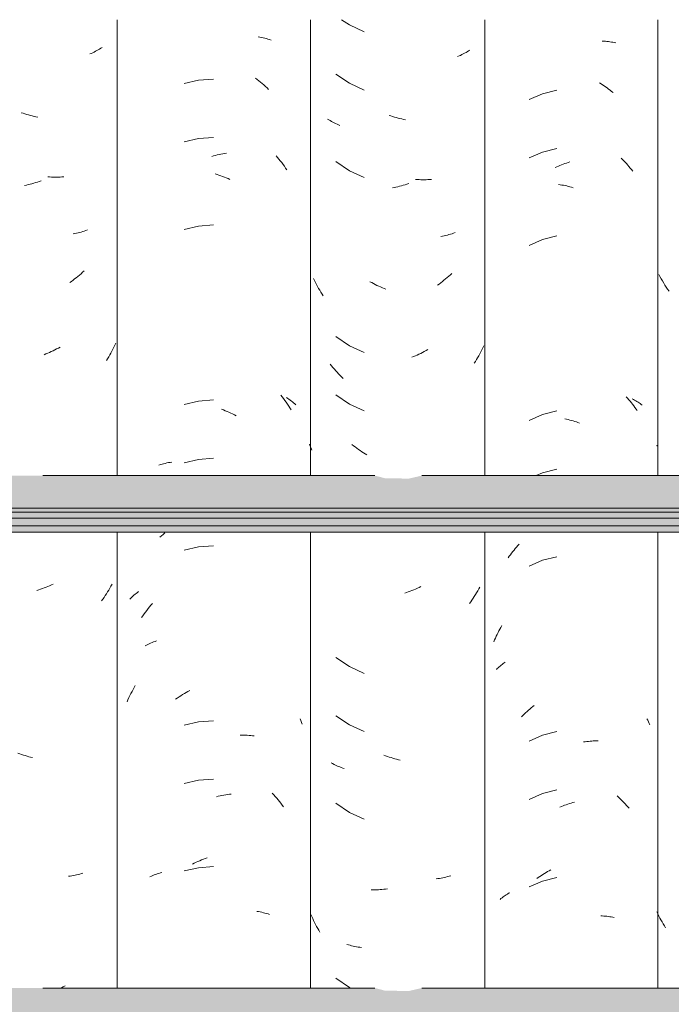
# Model space of a CAD drawing. Header units: metres. Extents: x -28.2 to 13.6, y -1.6 to 5.9.
# Tile 30 of 159: x -18.946 to -18.609, y 3.005 to 3.514. Entities that reach past the tile are written whole.
import ezdxf

# ---------------------------------------------------------------- set-up
doc = ezdxf.new("R2010")
doc.units = ezdxf.units.M
doc.layers.add('A-GLAZ-CWMG', color=7, linetype='Continuous', lineweight=5)
doc.layers.add('A-ROOF', color=7, linetype='Continuous', lineweight=5)

# ---------------------------------------------------------------- blocks, each defined once
blk = doc.blocks.new('FP_122-D')
at = {"layer": 'A-GLAZ-CWMG', "color": 9, "true_color": 0xc0c0c0}
for p, q in [((-18.61496, 3.38123), (-18.61556, 3.38236)), ((-18.61434, 3.38011), (-18.61496, 3.38123)), ((-18.61371, 3.379), (-18.61434, 3.38011)), ((-18.61305, 3.37791), (-18.61371, 3.379)), ((-18.61238, 3.37683), (-18.61305, 3.37791)), ((-18.6117, 3.37576), (-18.61238, 3.37683)), ((-18.611, 3.3747), (-18.6117, 3.37576)), ((-18.61028, 3.37366), (-18.611, 3.3747)), ((-18.61643, 3.29367), (-18.61663, 3.29406)), ((-18.61611, 3.05187), (-18.61663, 3.05292)), ((-18.61558, 3.05082), (-18.61611, 3.05187)), ((-18.61503, 3.04979), (-18.61558, 3.05082)), ((-18.61447, 3.04876), (-18.61503, 3.04979)), ((-18.61389, 3.04775), (-18.61447, 3.04876)), ((-18.6133, 3.04674), (-18.61389, 3.04775)), ((-18.6127, 3.04575), (-18.6133, 3.04674)), ((-18.61208, 3.04477), (-18.6127, 3.04575))]:
    blk.add_line(p, q, dxfattribs=at)
blk = doc.blocks.new('FP_123-D')
at = {"layer": 'A-GLAZ-CWMG', "color": 9, "true_color": 0xc0c0c0}
for p, q in [((-18.64477, 3.50298), (-18.64397, 3.50293)), ((-18.64397, 3.50293), (-18.64319, 3.50287)), ((-18.64319, 3.50287), (-18.6424, 3.50279)), ((-18.6424, 3.50279), (-18.64163, 3.5027)), ((-18.64163, 3.5027), (-18.64085, 3.5026)), ((-18.64085, 3.5026), (-18.64009, 3.50248)), ((-18.64009, 3.50248), (-18.63933, 3.50234)), ((-18.63933, 3.50234), (-18.63858, 3.5022)), ((-18.63858, 3.5022), (-18.63784, 3.50204)), ((-18.64622, 3.4814), (-18.64542, 3.4809)), ((-18.64542, 3.4809), (-18.64462, 3.48039)), ((-18.67562, 3.47578), (-18.68257, 3.47274)), ((-18.66826, 3.47766), (-18.67562, 3.47578)), ((-18.64462, 3.48039), (-18.64383, 3.47986)), ((-18.64383, 3.47986), (-18.64304, 3.47931)), ((-18.64304, 3.47931), (-18.64226, 3.47875)), ((-18.64226, 3.47875), (-18.64148, 3.47818)), ((-18.64148, 3.47818), (-18.64071, 3.47759)), ((-18.64071, 3.47759), (-18.63995, 3.47699)), ((-18.63995, 3.47699), (-18.6392, 3.47638)), ((-18.67562, 3.44564), (-18.68257, 3.4426)), ((-18.66826, 3.44752), (-18.67562, 3.44564)), ((-18.6641, 3.43966), (-18.66326, 3.43996)), ((-18.66326, 3.43996), (-18.66241, 3.44025)), ((-18.66241, 3.44025), (-18.66157, 3.44051)), ((-18.63509, 3.44254), (-18.63438, 3.44184)), ((-18.63438, 3.44184), (-18.63369, 3.44113)), ((-18.63369, 3.44113), (-18.633, 3.4404)), ((-18.633, 3.4404), (-18.63232, 3.43966)), ((-18.66913, 3.43755), (-18.6683, 3.43794)), ((-18.6683, 3.43794), (-18.66746, 3.43832)), ((-18.66746, 3.43832), (-18.66663, 3.43868)), ((-18.66663, 3.43868), (-18.66579, 3.43902)), ((-18.66579, 3.43902), (-18.66495, 3.43935)), ((-18.66495, 3.43935), (-18.6641, 3.43966)), ((-18.63232, 3.43966), (-18.63165, 3.43891)), ((-18.63165, 3.43891), (-18.63099, 3.43815)), ((-18.63099, 3.43815), (-18.63034, 3.43737)), ((-18.63034, 3.43737), (-18.6297, 3.43659)), ((-18.6297, 3.43659), (-18.62907, 3.43579)), ((-18.66738, 3.42884), (-18.66654, 3.42872)), ((-18.66654, 3.42872), (-18.6657, 3.42858)), ((-18.6657, 3.42858), (-18.66486, 3.42843)), ((-18.66486, 3.42843), (-18.66402, 3.42826)), ((-18.66402, 3.42826), (-18.66318, 3.42808)), ((-18.66318, 3.42808), (-18.66233, 3.42789)), ((-18.66233, 3.42789), (-18.66149, 3.42767)), ((-18.66149, 3.42767), (-18.66064, 3.42745)), ((-18.66064, 3.42745), (-18.65979, 3.4272)), ((-18.67562, 3.40043), (-18.68257, 3.39739)), ((-18.66826, 3.4023), (-18.67562, 3.40043)), ((-18.63238, 3.31915), (-18.63171, 3.3184)), ((-18.63171, 3.3184), (-18.63104, 3.31764)), ((-18.63104, 3.31764), (-18.63039, 3.31687)), ((-18.62932, 3.31814), (-18.6287, 3.31781)), ((-18.6287, 3.31781), (-18.62808, 3.31747)), ((-18.63039, 3.31687), (-18.62975, 3.31608)), ((-18.62975, 3.31608), (-18.62912, 3.31529)), ((-18.62912, 3.31529), (-18.6285, 3.31448)), ((-18.6285, 3.31448), (-18.62789, 3.31366)), ((-18.62808, 3.31747), (-18.62748, 3.31713)), ((-18.62789, 3.31366), (-18.62729, 3.31283)), ((-18.62748, 3.31713), (-18.62689, 3.31677)), ((-18.62729, 3.31283), (-18.6267, 3.31199)), ((-18.62689, 3.31677), (-18.62631, 3.3164)), ((-18.62631, 3.3164), (-18.62574, 3.31602)), ((-18.62574, 3.31602), (-18.62518, 3.31563)), ((-18.62518, 3.31563), (-18.62464, 3.31523)), ((-18.62464, 3.31523), (-18.6241, 3.31482)), ((-18.67562, 3.31), (-18.68257, 3.30696)), ((-18.66826, 3.31187), (-18.67562, 3.31)), ((-18.66409, 3.30771), (-18.66325, 3.30753)), ((-18.66325, 3.30753), (-18.6624, 3.30733)), ((-18.6624, 3.30733), (-18.66156, 3.30712)), ((-18.66156, 3.30712), (-18.66071, 3.3069)), ((-18.66071, 3.3069), (-18.65987, 3.30665)), ((-18.65987, 3.30665), (-18.65902, 3.3064)), ((-18.65902, 3.3064), (-18.65817, 3.30613)), ((-18.65817, 3.30613), (-18.65733, 3.30584)), ((-18.65733, 3.30584), (-18.65649, 3.30554)), ((-18.67562, 3.27985), (-18.67896, 3.27839)), ((-18.66826, 3.28173), (-18.67562, 3.27985)), ((-18.68973, 3.2407), (-18.68907, 3.24146)), ((-18.68907, 3.24146), (-18.6884, 3.24221)), ((-18.6884, 3.24221), (-18.68772, 3.24295)), ((-18.69348, 3.23588), (-18.69288, 3.23671)), ((-18.69288, 3.23671), (-18.69227, 3.23753)), ((-18.69227, 3.23753), (-18.69165, 3.23834)), ((-18.69165, 3.23834), (-18.69102, 3.23914)), ((-18.69102, 3.23914), (-18.69038, 3.23992)), ((-18.69038, 3.23992), (-18.68973, 3.2407)), ((-18.66826, 3.23652), (-18.67562, 3.23464)), ((-18.67562, 3.23464), (-18.68257, 3.2316)), ((-18.69715, 3.19999), (-18.69663, 3.20089)), ((-18.69958, 3.19537), (-18.69912, 3.19631)), ((-18.69912, 3.19631), (-18.69865, 3.19725)), ((-18.69865, 3.19725), (-18.69816, 3.19817)), ((-18.69816, 3.19817), (-18.69766, 3.19909)), ((-18.69766, 3.19909), (-18.69715, 3.19999)), ((-18.70088, 3.1925), (-18.70046, 3.19347)), ((-18.70046, 3.19347), (-18.70003, 3.19442)), ((-18.70003, 3.19442), (-18.69958, 3.19537)), ((-18.69759, 3.18), (-18.69708, 3.18043)), ((-18.69708, 3.18043), (-18.69655, 3.18085)), ((-18.69655, 3.18085), (-18.69602, 3.18125)), ((-18.69602, 3.18125), (-18.69547, 3.18165)), ((-18.69547, 3.18165), (-18.69491, 3.18204)), ((-18.69951, 3.17821), (-18.69905, 3.17867)), ((-18.69905, 3.17867), (-18.69858, 3.17912)), ((-18.69858, 3.17912), (-18.69809, 3.17957)), ((-18.69809, 3.17957), (-18.69759, 3.18)), ((-18.68584, 3.15445), (-18.68513, 3.15514)), ((-18.68513, 3.15514), (-18.68441, 3.15582)), ((-18.68441, 3.15582), (-18.68368, 3.15648)), ((-18.68368, 3.15648), (-18.68294, 3.15713)), ((-18.68294, 3.15713), (-18.6822, 3.15777)), ((-18.6822, 3.15777), (-18.68145, 3.1584)), ((-18.68145, 3.1584), (-18.68069, 3.15901)), ((-18.68069, 3.15901), (-18.67993, 3.15961)), ((-18.68654, 3.15374), (-18.68584, 3.15445)), ((-18.62169, 3.15277), (-18.6213, 3.15198)), ((-18.6213, 3.15198), (-18.62092, 3.15119)), ((-18.62092, 3.15119), (-18.62055, 3.15039)), ((-18.62055, 3.15039), (-18.62019, 3.14959)), ((-18.66826, 3.14609), (-18.67562, 3.14421)), ((-18.67562, 3.14421), (-18.68257, 3.14117)), ((-18.65441, 3.14075), (-18.65357, 3.14087)), ((-18.65357, 3.14087), (-18.65274, 3.14098)), ((-18.65274, 3.14098), (-18.65191, 3.14108)), ((-18.65191, 3.14108), (-18.65107, 3.14116)), ((-18.65107, 3.14116), (-18.65025, 3.14122)), ((-18.65025, 3.14122), (-18.64942, 3.14127)), ((-18.64942, 3.14127), (-18.6486, 3.1413)), ((-18.6486, 3.1413), (-18.64779, 3.14132)), ((-18.64779, 3.14132), (-18.64698, 3.14133)), ((-18.67562, 3.11407), (-18.68257, 3.11103)), ((-18.66826, 3.11595), (-18.67562, 3.11407)), ((-18.66168, 3.10891), (-18.66084, 3.10916)), ((-18.66084, 3.10916), (-18.65999, 3.1094)), ((-18.65999, 3.1094), (-18.65914, 3.10963)), ((-18.63715, 3.11291), (-18.63643, 3.11224)), ((-18.63643, 3.11224), (-18.63571, 3.11157)), ((-18.63571, 3.11157), (-18.63499, 3.11088)), ((-18.63499, 3.11088), (-18.63429, 3.11017)), ((-18.63429, 3.11017), (-18.63359, 3.10946)), ((-18.63359, 3.10946), (-18.63291, 3.10873)), ((-18.66674, 3.10706), (-18.6659, 3.10741)), ((-18.6659, 3.10741), (-18.66506, 3.10774)), ((-18.66506, 3.10774), (-18.66422, 3.10805)), ((-18.66422, 3.10805), (-18.66337, 3.10835)), ((-18.66337, 3.10835), (-18.66253, 3.10864)), ((-18.66253, 3.10864), (-18.66168, 3.10891)), ((-18.63291, 3.10873), (-18.63223, 3.10799)), ((-18.63223, 3.10799), (-18.63156, 3.10724)), ((-18.63156, 3.10724), (-18.6309, 3.10647)), ((-18.67385, 3.07331), (-18.67304, 3.07379)), ((-18.67304, 3.07379), (-18.67222, 3.07425)), ((-18.67222, 3.07425), (-18.6714, 3.07469)), ((-18.67562, 3.06886), (-18.68257, 3.06582)), ((-18.67862, 3.07016), (-18.67783, 3.07072)), ((-18.67783, 3.07072), (-18.67705, 3.07127)), ((-18.67705, 3.07127), (-18.67626, 3.0718)), ((-18.67626, 3.0718), (-18.67546, 3.07232)), ((-18.66826, 3.07073), (-18.67562, 3.06886)), ((-18.67546, 3.07232), (-18.67466, 3.07283)), ((-18.67466, 3.07283), (-18.67385, 3.07331)), ((-18.69763, 3.0594), (-18.69712, 3.05982)), ((-18.69712, 3.05982), (-18.6966, 3.06024)), ((-18.6966, 3.06024), (-18.69606, 3.06065)), ((-18.69606, 3.06065), (-18.69551, 3.06105)), ((-18.69551, 3.06105), (-18.69495, 3.06143)), ((-18.69495, 3.06143), (-18.69438, 3.06181)), ((-18.69438, 3.06181), (-18.6938, 3.06218)), ((-18.6938, 3.06218), (-18.69321, 3.06254)), ((-18.69321, 3.06254), (-18.69261, 3.06288)), ((-18.64561, 3.05088), (-18.64481, 3.05084)), ((-18.64481, 3.05084), (-18.64401, 3.05079)), ((-18.64401, 3.05079), (-18.64322, 3.05073)), ((-18.64322, 3.05073), (-18.64244, 3.05066)), ((-18.64244, 3.05066), (-18.64166, 3.05056)), ((-18.64166, 3.05056), (-18.64089, 3.05046)), ((-18.64089, 3.05046), (-18.64013, 3.05034)), ((-18.64013, 3.05034), (-18.63937, 3.05021)), ((-18.63937, 3.05021), (-18.63862, 3.05006))]:
    blk.add_line(p, q, dxfattribs=at)
blk = doc.blocks.new('FP_124-D')
at = {"layer": 'A-GLAZ-CWMG', "color": 9, "true_color": 0xc0c0c0}
for p, q in [((-18.77949, 3.51402), (-18.77548, 3.51131)), ((-18.77548, 3.51131), (-18.76779, 3.5078)), ((-18.71733, 3.49595), (-18.71806, 3.4956)), ((-18.71661, 3.49631), (-18.71733, 3.49595)), ((-18.7159, 3.49669), (-18.71661, 3.49631)), ((-18.7152, 3.49707), (-18.7159, 3.49669)), ((-18.71452, 3.49747), (-18.7152, 3.49707)), ((-18.71385, 3.49789), (-18.71452, 3.49747)), ((-18.71319, 3.49831), (-18.71385, 3.49789)), ((-18.7188, 3.49526), (-18.71955, 3.49494)), ((-18.71806, 3.4956), (-18.7188, 3.49526)), ((-18.78248, 3.48589), (-18.77548, 3.48117)), ((-18.77548, 3.48117), (-18.76779, 3.47766)), ((-18.78609, 3.46227), (-18.78675, 3.46269)), ((-18.78541, 3.46187), (-18.78609, 3.46227)), ((-18.78472, 3.46147), (-18.78541, 3.46187)), ((-18.78401, 3.46109), (-18.78472, 3.46147)), ((-18.7833, 3.46072), (-18.78401, 3.46109)), ((-18.78257, 3.46037), (-18.7833, 3.46072)), ((-18.78184, 3.46003), (-18.78257, 3.46037)), ((-18.75404, 3.46427), (-18.75498, 3.46458)), ((-18.7531, 3.46396), (-18.75404, 3.46427)), ((-18.75216, 3.46368), (-18.7531, 3.46396)), ((-18.75122, 3.46341), (-18.75216, 3.46368)), ((-18.75028, 3.46316), (-18.75122, 3.46341)), ((-18.74933, 3.46293), (-18.75028, 3.46316)), ((-18.74839, 3.46271), (-18.74933, 3.46293)), ((-18.74745, 3.46251), (-18.74839, 3.46271)), ((-18.74651, 3.46233), (-18.74745, 3.46251)), ((-18.78109, 3.4597), (-18.78184, 3.46003)), ((-18.78033, 3.45938), (-18.78109, 3.4597)), ((-18.78248, 3.44067), (-18.77548, 3.43596)), ((-18.77548, 3.43596), (-18.76779, 3.43244)), ((-18.74034, 3.43142), (-18.74126, 3.43148)), ((-18.73941, 3.43136), (-18.74034, 3.43142)), ((-18.73849, 3.43133), (-18.73941, 3.43136)), ((-18.73758, 3.43131), (-18.73849, 3.43133)), ((-18.73667, 3.4313), (-18.73758, 3.43131)), ((-18.73576, 3.43132), (-18.73667, 3.4313)), ((-18.73486, 3.43135), (-18.73576, 3.43132)), ((-18.73396, 3.43139), (-18.73486, 3.43135)), ((-18.73307, 3.43145), (-18.73396, 3.43139)), ((-18.75233, 3.42724), (-18.75327, 3.42705)), ((-18.75139, 3.42745), (-18.75233, 3.42724)), ((-18.75045, 3.42767), (-18.75139, 3.42745)), ((-18.74951, 3.42791), (-18.75045, 3.42767)), ((-18.74856, 3.42817), (-18.74951, 3.42791)), ((-18.74762, 3.42845), (-18.74856, 3.42817)), ((-18.74668, 3.42874), (-18.74762, 3.42845)), ((-18.74574, 3.42905), (-18.74668, 3.42874)), ((-18.74481, 3.42938), (-18.74574, 3.42905)), ((-18.72733, 3.40212), (-18.72818, 3.40196)), ((-18.72649, 3.40231), (-18.72733, 3.40212)), ((-18.72566, 3.4025), (-18.72649, 3.40231)), ((-18.72484, 3.40272), (-18.72566, 3.4025)), ((-18.72402, 3.40294), (-18.72484, 3.40272)), ((-18.72322, 3.40318), (-18.72402, 3.40294)), ((-18.72242, 3.40344), (-18.72322, 3.40318)), ((-18.72163, 3.40371), (-18.72242, 3.40344)), ((-18.72085, 3.404), (-18.72163, 3.40371)), ((-18.7935, 3.37919), (-18.794, 3.38022)), ((-18.79299, 3.37817), (-18.7935, 3.37919)), ((-18.72742, 3.37869), (-18.72827, 3.37804)), ((-18.72658, 3.37935), (-18.72742, 3.37869)), ((-18.72574, 3.38002), (-18.72658, 3.37935)), ((-18.72492, 3.38071), (-18.72574, 3.38002)), ((-18.7241, 3.38141), (-18.72492, 3.38071)), ((-18.72329, 3.38213), (-18.7241, 3.38141)), ((-18.7225, 3.38287), (-18.72329, 3.38213)), ((-18.79246, 3.37716), (-18.79299, 3.37817)), ((-18.79192, 3.37616), (-18.79246, 3.37716)), ((-18.79136, 3.37517), (-18.79192, 3.37616)), ((-18.79079, 3.37419), (-18.79136, 3.37517)), ((-18.79021, 3.37321), (-18.79079, 3.37419)), ((-18.76395, 3.37812), (-18.76486, 3.37862)), ((-18.76304, 3.37764), (-18.76395, 3.37812)), ((-18.76213, 3.37717), (-18.76304, 3.37764)), ((-18.76121, 3.37672), (-18.76213, 3.37717)), ((-18.76029, 3.37629), (-18.76121, 3.37672)), ((-18.75936, 3.37588), (-18.76029, 3.37629)), ((-18.75843, 3.37548), (-18.75936, 3.37588)), ((-18.7575, 3.3751), (-18.75843, 3.37548)), ((-18.75657, 3.37474), (-18.7575, 3.3751)), ((-18.72912, 3.37741), (-18.72998, 3.3768)), ((-18.72827, 3.37804), (-18.72912, 3.37741)), ((-18.78961, 3.37225), (-18.79021, 3.37321)), ((-18.789, 3.37131), (-18.78961, 3.37225)), ((-18.78248, 3.35024), (-18.77548, 3.34553)), ((-18.77548, 3.34553), (-18.76779, 3.34202)), ((-18.73585, 3.34301), (-18.73676, 3.34252)), ((-18.73495, 3.34351), (-18.73585, 3.34301)), ((-18.70703, 3.34335), (-18.70755, 3.34233)), ((-18.70653, 3.34437), (-18.70703, 3.34335)), ((-18.70604, 3.34541), (-18.70653, 3.34437)), ((-18.74228, 3.33992), (-18.74322, 3.33955)), ((-18.74135, 3.34031), (-18.74228, 3.33992)), ((-18.74043, 3.34072), (-18.74135, 3.34031)), ((-18.7395, 3.34114), (-18.74043, 3.34072)), ((-18.73858, 3.34158), (-18.7395, 3.34114)), ((-18.73767, 3.34204), (-18.73858, 3.34158)), ((-18.73676, 3.34252), (-18.73767, 3.34204)), ((-18.70977, 3.33836), (-18.71036, 3.3374)), ((-18.7092, 3.33934), (-18.70977, 3.33836)), ((-18.70863, 3.34033), (-18.7092, 3.33934)), ((-18.70809, 3.34133), (-18.70863, 3.34033)), ((-18.70755, 3.34233), (-18.70809, 3.34133)), ((-18.78465, 3.33518), (-18.78534, 3.33605)), ((-18.78394, 3.33432), (-18.78465, 3.33518)), ((-18.78323, 3.33347), (-18.78394, 3.33432)), ((-18.7825, 3.33264), (-18.78323, 3.33347)), ((-18.71036, 3.3374), (-18.71096, 3.33644)), ((-18.78176, 3.33182), (-18.7825, 3.33264)), ((-18.78102, 3.33102), (-18.78176, 3.33182)), ((-18.78026, 3.33022), (-18.78102, 3.33102)), ((-18.77949, 3.32944), (-18.78026, 3.33022)), ((-18.77871, 3.32868), (-18.77949, 3.32944)), ((-18.78248, 3.3201), (-18.77548, 3.31539)), ((-18.77548, 3.31539), (-18.76779, 3.31187)), ((-18.79571, 3.29367), (-18.79613, 3.29473)), ((-18.79527, 3.29261), (-18.79571, 3.29367)), ((-18.79481, 3.29156), (-18.79527, 3.29261)), ((-18.77333, 3.29385), (-18.77417, 3.29452)), ((-18.77249, 3.2932), (-18.77333, 3.29385)), ((-18.77164, 3.29256), (-18.77249, 3.2932)), ((-18.77078, 3.29194), (-18.77164, 3.29256)), ((-18.76991, 3.29133), (-18.77078, 3.29194)), ((-18.76904, 3.29074), (-18.76991, 3.29133)), ((-18.76816, 3.29017), (-18.76904, 3.29074)), ((-18.76727, 3.28961), (-18.76816, 3.29017)), ((-18.76638, 3.28907), (-18.76727, 3.28961)), ((-18.73851, 3.22105), (-18.73943, 3.22061)), ((-18.74595, 3.21799), (-18.74689, 3.21768)), ((-18.74501, 3.21831), (-18.74595, 3.21799)), ((-18.74407, 3.21865), (-18.74501, 3.21831)), ((-18.74314, 3.21901), (-18.74407, 3.21865)), ((-18.74221, 3.21938), (-18.74314, 3.21901)), ((-18.74128, 3.21978), (-18.74221, 3.21938)), ((-18.74035, 3.22018), (-18.74128, 3.21978)), ((-18.73943, 3.22061), (-18.74035, 3.22018)), ((-18.71091, 3.21595), (-18.71153, 3.21501)), ((-18.71031, 3.21691), (-18.71091, 3.21595)), ((-18.70972, 3.21788), (-18.71031, 3.21691)), ((-18.70915, 3.21885), (-18.70972, 3.21788)), ((-18.70859, 3.21984), (-18.70915, 3.21885)), ((-18.70804, 3.22084), (-18.70859, 3.21984)), ((-18.71279, 3.21315), (-18.71345, 3.21224)), ((-18.71215, 3.21407), (-18.71279, 3.21315)), ((-18.71153, 3.21501), (-18.71215, 3.21407)), ((-18.78248, 3.18446), (-18.77548, 3.17974)), ((-18.77548, 3.17974), (-18.76779, 3.17623)), ((-18.78248, 3.15431), (-18.77548, 3.1496)), ((-18.77548, 3.1496), (-18.76779, 3.14609)), ((-18.78411, 3.12957), (-18.78481, 3.12995)), ((-18.78339, 3.1292), (-18.78411, 3.12957)), ((-18.75673, 3.13365), (-18.75766, 3.13402)), ((-18.75579, 3.1333), (-18.75673, 3.13365)), ((-18.75485, 3.13297), (-18.75579, 3.1333)), ((-18.75392, 3.13265), (-18.75485, 3.13297)), ((-18.75297, 3.13235), (-18.75392, 3.13265)), ((-18.75203, 3.13207), (-18.75297, 3.13235)), ((-18.75109, 3.13181), (-18.75203, 3.13207)), ((-18.75015, 3.13156), (-18.75109, 3.13181)), ((-18.74921, 3.13133), (-18.75015, 3.13156)), ((-18.78267, 3.12884), (-18.78339, 3.1292)), ((-18.78194, 3.1285), (-18.78267, 3.12884)), ((-18.78119, 3.12817), (-18.78194, 3.1285)), ((-18.78043, 3.12785), (-18.78119, 3.12817)), ((-18.77967, 3.12755), (-18.78043, 3.12785)), ((-18.77889, 3.12726), (-18.77967, 3.12755)), ((-18.77811, 3.12699), (-18.77889, 3.12726)), ((-18.78248, 3.1091), (-18.77548, 3.10439)), ((-18.77548, 3.10439), (-18.76779, 3.10087)), ((-18.72978, 3.07012), (-18.73065, 3.07)), ((-18.72892, 3.07025), (-18.72978, 3.07012)), ((-18.72807, 3.07041), (-18.72892, 3.07025)), ((-18.72722, 3.07058), (-18.72807, 3.07041)), ((-18.72638, 3.07076), (-18.72722, 3.07058)), ((-18.72555, 3.07096), (-18.72638, 3.07076)), ((-18.72473, 3.07117), (-18.72555, 3.07096)), ((-18.72391, 3.0714), (-18.72473, 3.07117)), ((-18.72311, 3.07165), (-18.72391, 3.0714)), ((-18.76325, 3.06435), (-18.76416, 3.06435)), ((-18.76234, 3.06436), (-18.76325, 3.06435)), ((-18.76142, 3.06438), (-18.76234, 3.06436)), ((-18.7605, 3.06443), (-18.76142, 3.06438)), ((-18.75958, 3.06449), (-18.7605, 3.06443)), ((-18.75865, 3.06456), (-18.75958, 3.06449)), ((-18.75772, 3.06466), (-18.75865, 3.06456)), ((-18.75679, 3.06477), (-18.75772, 3.06466)), ((-18.75585, 3.0649), (-18.75679, 3.06477)), ((-18.79489, 3.0506), (-18.79534, 3.05165)), ((-18.79442, 3.04955), (-18.79489, 3.0506)), ((-18.79393, 3.04851), (-18.79442, 3.04955)), ((-18.79343, 3.04748), (-18.79393, 3.04851)), ((-18.79292, 3.04646), (-18.79343, 3.04748)), ((-18.79239, 3.04545), (-18.79292, 3.04646)), ((-18.79184, 3.04445), (-18.79239, 3.04545)), ((-18.79129, 3.04346), (-18.79184, 3.04445)), ((-18.79071, 3.04248), (-18.79129, 3.04346)), ((-18.77594, 3.03589), (-18.77675, 3.03613)), ((-18.77512, 3.03567), (-18.77594, 3.03589)), ((-18.77429, 3.03546), (-18.77512, 3.03567)), ((-18.77346, 3.03527), (-18.77429, 3.03546)), ((-18.77261, 3.0351), (-18.77346, 3.03527)), ((-18.77176, 3.03494), (-18.77261, 3.0351)), ((-18.7709, 3.03479), (-18.77176, 3.03494)), ((-18.77004, 3.03466), (-18.7709, 3.03479)), ((-18.76917, 3.03455), (-18.77004, 3.03466)), ((-18.78248, 3.01867), (-18.77548, 3.01396)), ((-18.77548, 3.01396), (-18.77468, 3.0136))]:
    blk.add_line(p, q, dxfattribs=at)
blk = doc.blocks.new('FP_125-D')
at = {"layer": 'A-GLAZ-CWMG', "color": 9, "true_color": 0xc0c0c0}
for p, q in [((-18.82253, 3.50524), (-18.82167, 3.50507)), ((-18.82167, 3.50507), (-18.82083, 3.50489)), ((-18.82083, 3.50489), (-18.81999, 3.5047)), ((-18.81999, 3.5047), (-18.81916, 3.50449)), ((-18.81916, 3.50449), (-18.81834, 3.50426)), ((-18.81834, 3.50426), (-18.81753, 3.50402)), ((-18.81753, 3.50402), (-18.81673, 3.50376)), ((-18.81673, 3.50376), (-18.81594, 3.50349)), ((-18.85338, 3.48272), (-18.86086, 3.48101)), ((-18.84573, 3.4833), (-18.85338, 3.48272)), ((-18.82392, 3.48384), (-18.82306, 3.48316)), ((-18.82306, 3.48316), (-18.8222, 3.48247)), ((-18.8222, 3.48247), (-18.82135, 3.48176)), ((-18.82135, 3.48176), (-18.8205, 3.48103)), ((-18.8205, 3.48103), (-18.81967, 3.48029)), ((-18.81967, 3.48029), (-18.81885, 3.47954)), ((-18.81885, 3.47954), (-18.81803, 3.47877)), ((-18.81803, 3.47877), (-18.81722, 3.47798)), ((-18.85338, 3.45257), (-18.86086, 3.45087)), ((-18.84573, 3.45316), (-18.85338, 3.45257)), ((-18.84087, 3.44475), (-18.83991, 3.44493)), ((-18.83991, 3.44493), (-18.83896, 3.44508)), ((-18.84662, 3.44334), (-18.84566, 3.44362)), ((-18.84566, 3.44362), (-18.8447, 3.44388)), ((-18.8447, 3.44388), (-18.84374, 3.44413)), ((-18.84374, 3.44413), (-18.84279, 3.44435)), ((-18.84279, 3.44435), (-18.84183, 3.44456)), ((-18.84183, 3.44456), (-18.84087, 3.44475)), ((-18.81335, 3.44371), (-18.81261, 3.44283)), ((-18.81261, 3.44283), (-18.81188, 3.44195)), ((-18.81188, 3.44195), (-18.81116, 3.44105)), ((-18.81116, 3.44105), (-18.81045, 3.44014)), ((-18.81045, 3.44014), (-18.80976, 3.43922)), ((-18.80976, 3.43922), (-18.80907, 3.43828)), ((-18.80907, 3.43828), (-18.8084, 3.43733)), ((-18.8084, 3.43733), (-18.80774, 3.43637)), ((-18.84483, 3.43433), (-18.84387, 3.43404)), ((-18.84387, 3.43404), (-18.84291, 3.43373)), ((-18.84291, 3.43373), (-18.84196, 3.4334)), ((-18.84196, 3.4334), (-18.841, 3.43306)), ((-18.841, 3.43306), (-18.84004, 3.4327)), ((-18.84004, 3.4327), (-18.83909, 3.43232)), ((-18.83909, 3.43232), (-18.83814, 3.43192)), ((-18.83814, 3.43192), (-18.83719, 3.4315)), ((-18.85338, 3.40736), (-18.86086, 3.40566)), ((-18.84573, 3.40794), (-18.85338, 3.40736)), ((-18.81082, 3.32005), (-18.81012, 3.31913)), ((-18.81012, 3.31913), (-18.80943, 3.3182)), ((-18.80943, 3.3182), (-18.80875, 3.31726)), ((-18.80798, 3.31874), (-18.80733, 3.31831)), ((-18.80733, 3.31831), (-18.80669, 3.31787)), ((-18.80669, 3.31787), (-18.80607, 3.31741)), ((-18.85338, 3.31693), (-18.86086, 3.31523)), ((-18.84573, 3.31752), (-18.85338, 3.31693)), ((-18.8415, 3.31267), (-18.84054, 3.31232)), ((-18.80875, 3.31726), (-18.80808, 3.3163)), ((-18.80808, 3.3163), (-18.80743, 3.31533)), ((-18.80743, 3.31533), (-18.8068, 3.31435)), ((-18.8068, 3.31435), (-18.80617, 3.31336)), ((-18.80617, 3.31336), (-18.80556, 3.31236)), ((-18.80607, 3.31741), (-18.80546, 3.31695)), ((-18.80546, 3.31695), (-18.80487, 3.31647)), ((-18.80487, 3.31647), (-18.80429, 3.31599)), ((-18.80429, 3.31599), (-18.80372, 3.31549)), ((-18.80372, 3.31549), (-18.80317, 3.31498)), ((-18.84054, 3.31232), (-18.83958, 3.31194)), ((-18.83958, 3.31194), (-18.83863, 3.31156)), ((-18.83863, 3.31156), (-18.83768, 3.31115)), ((-18.83768, 3.31115), (-18.83673, 3.31073)), ((-18.83673, 3.31073), (-18.83579, 3.31028)), ((-18.83579, 3.31028), (-18.83485, 3.30983)), ((-18.83485, 3.30983), (-18.83391, 3.30935)), ((-18.84573, 3.28737), (-18.85338, 3.28679)), ((-18.87391, 3.28385), (-18.8731, 3.2841)), ((-18.8731, 3.2841), (-18.87228, 3.28433)), ((-18.87228, 3.28433), (-18.87146, 3.28455)), ((-18.87146, 3.28455), (-18.87062, 3.28475)), ((-18.87062, 3.28475), (-18.86978, 3.28493)), ((-18.86978, 3.28493), (-18.86893, 3.2851)), ((-18.86893, 3.2851), (-18.86807, 3.28525)), ((-18.86807, 3.28525), (-18.8672, 3.28539)), ((-18.85338, 3.28679), (-18.86086, 3.28508)), ((-18.87336, 3.24653), (-18.87254, 3.2473)), ((-18.87254, 3.2473), (-18.87172, 3.24806)), ((-18.87172, 3.24806), (-18.87089, 3.2488)), ((-18.85338, 3.24157), (-18.86086, 3.23987)), ((-18.84573, 3.24216), (-18.85338, 3.24157)), ((-18.8879, 3.21557), (-18.88735, 3.21608)), ((-18.88735, 3.21608), (-18.88678, 3.21657)), ((-18.88678, 3.21657), (-18.8862, 3.21706)), ((-18.8862, 3.21706), (-18.8856, 3.21753)), ((-18.8856, 3.21753), (-18.88499, 3.21799)), ((-18.88499, 3.21799), (-18.88436, 3.21845)), ((-18.88897, 3.21453), (-18.88844, 3.21505)), ((-18.88844, 3.21505), (-18.8879, 3.21557)), ((-18.87876, 3.21057), (-18.87802, 3.21144)), ((-18.87802, 3.21144), (-18.87727, 3.2123)), ((-18.88295, 3.20505), (-18.88228, 3.206)), ((-18.88228, 3.206), (-18.8816, 3.20694)), ((-18.8816, 3.20694), (-18.88091, 3.20787)), ((-18.88091, 3.20787), (-18.8802, 3.20878)), ((-18.8802, 3.20878), (-18.87949, 3.20968)), ((-18.87949, 3.20968), (-18.87876, 3.21057)), ((-18.88105, 3.19038), (-18.88035, 3.19076)), ((-18.88035, 3.19076), (-18.87963, 3.19112)), ((-18.87963, 3.19112), (-18.87891, 3.19147)), ((-18.87891, 3.19147), (-18.87817, 3.19181)), ((-18.87817, 3.19181), (-18.87742, 3.19214)), ((-18.87742, 3.19214), (-18.87666, 3.19245)), ((-18.87666, 3.19245), (-18.87589, 3.19274)), ((-18.87589, 3.19274), (-18.87511, 3.19303)), ((-18.88886, 3.16477), (-18.88834, 3.16583)), ((-18.88834, 3.16583), (-18.88779, 3.16688)), ((-18.88779, 3.16688), (-18.88724, 3.16792)), ((-18.88724, 3.16792), (-18.88667, 3.16896)), ((-18.88667, 3.16896), (-18.88608, 3.16998)), ((-18.86258, 3.16465), (-18.86167, 3.16523)), ((-18.86167, 3.16523), (-18.86075, 3.16579)), ((-18.86075, 3.16579), (-18.85983, 3.16633)), ((-18.85983, 3.16633), (-18.85891, 3.16685)), ((-18.85891, 3.16685), (-18.85798, 3.16736)), ((-18.89036, 3.16152), (-18.88987, 3.16261)), ((-18.88987, 3.16261), (-18.88938, 3.16369)), ((-18.88938, 3.16369), (-18.88886, 3.16477)), ((-18.86527, 3.16283), (-18.86438, 3.16346)), ((-18.86438, 3.16346), (-18.86348, 3.16406)), ((-18.86348, 3.16406), (-18.86258, 3.16465)), ((-18.85338, 3.15115), (-18.86086, 3.14944)), ((-18.84573, 3.15173), (-18.85338, 3.15115)), ((-18.80097, 3.15274), (-18.80056, 3.1518)), ((-18.80056, 3.1518), (-18.80017, 3.15086)), ((-18.80017, 3.15086), (-18.79979, 3.14991)), ((-18.83187, 3.14427), (-18.83095, 3.14427)), ((-18.83095, 3.14427), (-18.83003, 3.14426)), ((-18.83003, 3.14426), (-18.82912, 3.14424)), ((-18.82912, 3.14424), (-18.82821, 3.1442)), ((-18.82821, 3.1442), (-18.82731, 3.14414)), ((-18.82731, 3.14414), (-18.82642, 3.14406)), ((-18.82642, 3.14406), (-18.82553, 3.14397)), ((-18.82553, 3.14397), (-18.82465, 3.14386)), ((-18.85338, 3.121), (-18.86086, 3.1193)), ((-18.84573, 3.12159), (-18.85338, 3.121)), ((-18.8153, 3.11429), (-18.81453, 3.11346)), ((-18.84418, 3.11245), (-18.84322, 3.11268)), ((-18.84322, 3.11268), (-18.84226, 3.1129)), ((-18.84226, 3.1129), (-18.8413, 3.1131)), ((-18.8413, 3.1131), (-18.84035, 3.11328)), ((-18.84035, 3.11328), (-18.83939, 3.11344)), ((-18.83939, 3.11344), (-18.83844, 3.11359)), ((-18.83844, 3.11359), (-18.83749, 3.11372)), ((-18.83749, 3.11372), (-18.83654, 3.11383)), ((-18.81453, 3.11346), (-18.81377, 3.11261)), ((-18.81377, 3.11261), (-18.81302, 3.11174)), ((-18.81302, 3.11174), (-18.81228, 3.11087)), ((-18.81228, 3.11087), (-18.81155, 3.10998)), ((-18.81155, 3.10998), (-18.81084, 3.10907)), ((-18.81084, 3.10907), (-18.81014, 3.10816)), ((-18.81014, 3.10816), (-18.80945, 3.10723)), ((-18.85563, 3.07812), (-18.85468, 3.07857)), ((-18.85468, 3.07857), (-18.85374, 3.079)), ((-18.85374, 3.079), (-18.85279, 3.07941)), ((-18.85279, 3.07941), (-18.85184, 3.0798)), ((-18.85184, 3.0798), (-18.85088, 3.08017)), ((-18.85088, 3.08017), (-18.84993, 3.08053)), ((-18.84993, 3.08053), (-18.84897, 3.08087)), ((-18.85338, 3.07579), (-18.86086, 3.07409)), ((-18.85657, 3.07766), (-18.85563, 3.07812)), ((-18.84573, 3.07637), (-18.85338, 3.07579)), ((-18.87855, 3.07107), (-18.87781, 3.0714)), ((-18.87781, 3.0714), (-18.87705, 3.07172)), ((-18.87705, 3.07172), (-18.87629, 3.07202)), ((-18.87629, 3.07202), (-18.87551, 3.07231)), ((-18.87551, 3.07231), (-18.87473, 3.07259)), ((-18.87473, 3.07259), (-18.87393, 3.07285)), ((-18.87393, 3.07285), (-18.87312, 3.07309)), ((-18.87312, 3.07309), (-18.87231, 3.07332)), ((-18.82333, 3.05323), (-18.82247, 3.05308)), ((-18.82247, 3.05308), (-18.82162, 3.05292)), ((-18.82162, 3.05292), (-18.82077, 3.05274)), ((-18.82077, 3.05274), (-18.81993, 3.05254)), ((-18.81993, 3.05254), (-18.81911, 3.05233)), ((-18.81911, 3.05233), (-18.81829, 3.0521)), ((-18.81829, 3.0521), (-18.81748, 3.05186)), ((-18.81748, 3.05186), (-18.81668, 3.0516))]:
    blk.add_line(p, q, dxfattribs=at)
blk = doc.blocks.new('FP_126-D')
at = {"layer": 'A-GLAZ-CWMG', "color": 9, "true_color": 0xc0c0c0}
for p, q in [((-18.90883, 3.49663), (-18.90958, 3.49631)), ((-18.90809, 3.49697), (-18.90883, 3.49663)), ((-18.90736, 3.49732), (-18.90809, 3.49697)), ((-18.90665, 3.49769), (-18.90736, 3.49732)), ((-18.90594, 3.49807), (-18.90665, 3.49769)), ((-18.90525, 3.49846), (-18.90594, 3.49807)), ((-18.90457, 3.49886), (-18.90525, 3.49846)), ((-18.9039, 3.49928), (-18.90457, 3.49886)), ((-18.90324, 3.49971), (-18.9039, 3.49928)), ((-18.94406, 3.46563), (-18.94499, 3.46595)), ((-18.94312, 3.46532), (-18.94406, 3.46563)), ((-18.94218, 3.46504), (-18.94312, 3.46532)), ((-18.94123, 3.46477), (-18.94218, 3.46504)), ((-18.94029, 3.46451), (-18.94123, 3.46477)), ((-18.93935, 3.46428), (-18.94029, 3.46451)), ((-18.93841, 3.46406), (-18.93935, 3.46428)), ((-18.93747, 3.46386), (-18.93841, 3.46406)), ((-18.93653, 3.46368), (-18.93747, 3.46386)), ((-18.93858, 3.42952), (-18.93952, 3.42926)), ((-18.93764, 3.4298), (-18.93858, 3.42952)), ((-18.9367, 3.43009), (-18.93764, 3.4298)), ((-18.93576, 3.4304), (-18.9367, 3.43009)), ((-18.93482, 3.43072), (-18.93576, 3.4304)), ((-18.93035, 3.43275), (-18.93128, 3.43282)), ((-18.92943, 3.4327), (-18.93035, 3.43275)), ((-18.92851, 3.43266), (-18.92943, 3.4327)), ((-18.92759, 3.43264), (-18.92851, 3.43266)), ((-18.92668, 3.43264), (-18.92759, 3.43264)), ((-18.92577, 3.43265), (-18.92668, 3.43264)), ((-18.92487, 3.43268), (-18.92577, 3.43265)), ((-18.92398, 3.43273), (-18.92487, 3.43268)), ((-18.92308, 3.43279), (-18.92398, 3.43273)), ((-18.94235, 3.42859), (-18.94329, 3.42841)), ((-18.94141, 3.4288), (-18.94235, 3.42859)), ((-18.94046, 3.42902), (-18.94141, 3.4288)), ((-18.93952, 3.42926), (-18.94046, 3.42902)), ((-18.91486, 3.40407), (-18.91568, 3.40385)), ((-18.91404, 3.4043), (-18.91486, 3.40407)), ((-18.91324, 3.40454), (-18.91404, 3.4043)), ((-18.91244, 3.4048), (-18.91324, 3.40454)), ((-18.91165, 3.40507), (-18.91244, 3.4048)), ((-18.91088, 3.40536), (-18.91165, 3.40507)), ((-18.91735, 3.40347), (-18.9182, 3.4033)), ((-18.91651, 3.40365), (-18.91735, 3.40347)), ((-18.91568, 3.40385), (-18.91651, 3.40365)), ((-18.91252, 3.38422), (-18.91332, 3.38349)), ((-18.91914, 3.37876), (-18.92, 3.37814)), ((-18.91828, 3.37939), (-18.91914, 3.37876)), ((-18.91743, 3.38003), (-18.91828, 3.37939)), ((-18.91659, 3.38069), (-18.91743, 3.38003)), ((-18.91576, 3.38137), (-18.91659, 3.38069)), ((-18.91494, 3.38206), (-18.91576, 3.38137)), ((-18.91412, 3.38277), (-18.91494, 3.38206)), ((-18.91332, 3.38349), (-18.91412, 3.38277)), ((-18.92768, 3.34338), (-18.9286, 3.34292)), ((-18.92677, 3.34385), (-18.92768, 3.34338)), ((-18.92586, 3.34434), (-18.92677, 3.34385)), ((-18.92496, 3.34485), (-18.92586, 3.34434)), ((-18.89765, 3.34376), (-18.89818, 3.34275)), ((-18.89713, 3.34478), (-18.89765, 3.34376)), ((-18.89663, 3.34581), (-18.89713, 3.34478)), ((-18.89615, 3.34685), (-18.89663, 3.34581)), ((-18.9323, 3.34126), (-18.93323, 3.34089)), ((-18.93137, 3.34165), (-18.9323, 3.34126)), ((-18.93044, 3.34206), (-18.93137, 3.34165)), ((-18.92952, 3.34248), (-18.93044, 3.34206)), ((-18.9286, 3.34292), (-18.92952, 3.34248)), ((-18.90043, 3.33881), (-18.90103, 3.33785)), ((-18.89985, 3.33978), (-18.90043, 3.33881)), ((-18.89928, 3.34076), (-18.89985, 3.33978)), ((-18.89872, 3.34175), (-18.89928, 3.34076)), ((-18.89818, 3.34275), (-18.89872, 3.34175)), ((-18.93129, 3.22111), (-18.93222, 3.22072)), ((-18.93036, 3.22152), (-18.93129, 3.22111)), ((-18.92944, 3.22195), (-18.93036, 3.22152)), ((-18.92852, 3.22239), (-18.92944, 3.22195)), ((-18.89867, 3.22127), (-18.89923, 3.22027)), ((-18.89813, 3.22227), (-18.89867, 3.22127)), ((-18.93596, 3.21933), (-18.9369, 3.21902)), ((-18.93502, 3.21965), (-18.93596, 3.21933)), ((-18.93409, 3.21999), (-18.93502, 3.21965)), ((-18.93315, 3.22035), (-18.93409, 3.21999)), ((-18.93222, 3.22072), (-18.93315, 3.22035)), ((-18.90159, 3.21641), (-18.90221, 3.21548)), ((-18.90098, 3.21736), (-18.90159, 3.21641)), ((-18.90038, 3.21832), (-18.90098, 3.21736)), ((-18.8998, 3.21929), (-18.90038, 3.21832)), ((-18.89923, 3.22027), (-18.8998, 3.21929)), ((-18.90285, 3.21455), (-18.9035, 3.21364)), ((-18.90221, 3.21548), (-18.90285, 3.21455)), ((-18.94581, 3.13467), (-18.94674, 3.13502)), ((-18.94487, 3.13433), (-18.94581, 3.13467)), ((-18.94393, 3.13402), (-18.94487, 3.13433)), ((-18.94299, 3.13371), (-18.94393, 3.13402)), ((-18.94205, 3.13343), (-18.94299, 3.13371)), ((-18.94111, 3.13316), (-18.94205, 3.13343)), ((-18.94017, 3.13291), (-18.94111, 3.13316)), ((-18.93922, 3.13268), (-18.94017, 3.13291)), ((-18.9198, 3.07146), (-18.92067, 3.07134)), ((-18.91894, 3.0716), (-18.9198, 3.07146)), ((-18.91808, 3.07175), (-18.91894, 3.0716)), ((-18.91724, 3.07192), (-18.91808, 3.07175)), ((-18.9164, 3.07211), (-18.91724, 3.07192)), ((-18.91557, 3.07231), (-18.9164, 3.07211)), ((-18.91475, 3.07253), (-18.91557, 3.07231)), ((-18.91393, 3.07276), (-18.91475, 3.07253)), ((-18.91313, 3.073), (-18.91393, 3.07276)), ((-18.92329, 3.01427), (-18.92418, 3.01373)), ((-18.9224, 3.01482), (-18.92329, 3.01427))]:
    blk.add_line(p, q, dxfattribs=at)
blk = doc.blocks.new('Rectangular Mullion - Telha Fibrocimento - Ondulada-V113-D')
at = {"layer": 'A-GLAZ-CWMG'}
for p, q in [((-18.89543, 3.51402), (-18.89543, 3.27839)), ((-18.79561, 3.51402), (-18.79561, 3.27839)), ((-18.7054, 3.51402), (-18.7054, 3.27839)), ((-18.61613, 3.51402), (-18.61613, 3.27839)), ((-18.89543, 3.24922), (-18.89543, 3.0136)), ((-18.79561, 3.24922), (-18.79561, 3.0136)), ((-18.7054, 3.24922), (-18.7054, 3.0136)), ((-18.61613, 3.24922), (-18.61613, 3.0136))]:
    blk.add_line(p, q, dxfattribs=at)
for name in ['FP_125-D', 'FP_123-D', 'FP_124-D', 'FP_122-D', 'FP_126-D']:
    blk.add_blockref(name, (0, 0), dxfattribs=at)
blk = doc.blocks.new('LONGARINA_STEEL_FRAME1 - LONGARINA_STEEL_FRAME-2562852-D')
at = {"layer": 'A-ROOF', "true_color": 0x9fa09c}
h = blk.add_hatch(color=253, dxfattribs=at)
h.paths.add_polyline_path([(-18.49283, 3.26158), (-18.44504, 3.26158), (-18.44504, 3.27839), (-18.73807, 3.27839), (-18.74476, 3.27686), (-18.75707, 3.27705), (-18.76224, 3.27839), (-19.29107, 3.27839), (-19.29776, 3.27686), (-19.31007, 3.27705), (-19.31524, 3.27839), (-19.69754, 3.27839), (-19.69754, 3.26158), (-18.56204, 3.26158)])
h.paths.add_polyline_path([(-20.98504, 3.26158), (-19.73254, 3.26158), (-19.73254, 3.27839), (-19.84407, 3.27839), (-19.85076, 3.27686), (-19.86307, 3.27705), (-19.86824, 3.27839), (-20.39707, 3.27839), (-20.40376, 3.27686), (-20.41607, 3.27705), (-20.42262, 3.27839), (-20.98504, 3.27839)])
h = blk.add_hatch(color=253, dxfattribs=at)
h.paths.add_polyline_path([(-18.49283, 3.2596), (-18.44504, 3.2596), (-18.44504, 3.26158), (-19.69754, 3.26158), (-19.69754, 3.2596), (-18.56204, 3.2596)])
h.paths.add_polyline_path([(-20.96296, 3.2596), (-19.73254, 3.2596), (-19.73254, 3.26158), (-20.98504, 3.26158), (-20.98504, 3.2596)])
h = blk.add_hatch(color=253, dxfattribs=at)
h.paths.add_polyline_path([(-19.69754, 3.25634), (-18.44504, 3.25634), (-18.44504, 3.2596), (-19.69754, 3.2596), (-19.69754, 3.25767)])
h.paths.add_polyline_path([(-20.96296, 3.25634), (-19.73254, 3.25634), (-19.73254, 3.2596), (-20.98504, 3.2596), (-20.98504, 3.25634)])
h = blk.add_hatch(color=253, dxfattribs=at)
h.paths.add_polyline_path([(-19.73254, 3.25248), (-19.73254, 3.25634), (-20.98504, 3.25634), (-20.98504, 3.25248), (-19.80508, 3.25248)])
h.paths.add_polyline_path([(-18.44504, 3.25248), (-18.44504, 3.25634), (-19.69754, 3.25634), (-19.69754, 3.25248), (-18.49283, 3.25248)])
h = blk.add_hatch(color=253, dxfattribs=at)
h.paths.add_polyline_path([(-18.48735, 3.24922), (-18.44504, 3.24922), (-18.44504, 3.25248), (-19.69754, 3.25248), (-19.69754, 3.24922), (-18.49226, 3.24922)])
h.paths.add_polyline_path([(-20.98504, 3.24922), (-19.73254, 3.24922), (-19.73254, 3.25248), (-20.98504, 3.25248)])
h = blk.add_hatch(color=253, dxfattribs=at)
h.paths.add_polyline_path([(-18.44504, 2.99678), (-18.44504, 3.0136), (-18.73807, 3.0136), (-18.74476, 3.01206), (-18.75707, 3.01225), (-18.76224, 3.0136), (-19.29107, 3.0136), (-19.29776, 3.01206), (-19.31007, 3.01225), (-19.31524, 3.0136), (-19.69754, 3.0136), (-19.69754, 2.99678), (-18.49283, 2.99678)])
h.paths.add_polyline_path([(-20.98504, 2.99678), (-19.73254, 2.99678), (-19.73254, 3.0136), (-19.84407, 3.0136), (-19.85076, 3.01206), (-19.86307, 3.01225), (-19.86824, 3.0136), (-20.39707, 3.0136), (-20.40376, 3.01206), (-20.41607, 3.01225), (-20.42262, 3.0136), (-20.98504, 3.0136)])
at = {"layer": 'A-ROOF'}
for p, q in [((-18.76224, 3.27839), (-18.93382, 3.27839)), ((-18.44504, 3.27839), (-18.73807, 3.27839)), ((-18.44504, 3.26158), (-19.69754, 3.26158)), ((-18.44504, 3.2596), (-19.69754, 3.2596)), ((-18.44504, 3.25634), (-19.69754, 3.25634)), ((-18.44504, 3.25248), (-19.69754, 3.25248)), ((-18.44504, 3.24922), (-19.69754, 3.24922)), ((-18.76224, 3.0136), (-18.93382, 3.0136)), ((-18.44504, 3.0136), (-18.73807, 3.0136))]:
    blk.add_line(p, q, dxfattribs=at)

msp = doc.modelspace()

# ---------------------------------------------------------------- block references
at = {"layer": 'A-GLAZ-CWMG'}
msp.add_blockref('Rectangular Mullion - Telha Fibrocimento - Ondulada-V113-D', (0, 0), dxfattribs=at)
at = {"layer": 'A-ROOF'}
msp.add_blockref('LONGARINA_STEEL_FRAME1 - LONGARINA_STEEL_FRAME-2562852-D', (0, 0), dxfattribs=at)

doc.saveas('drawing.dxf')
